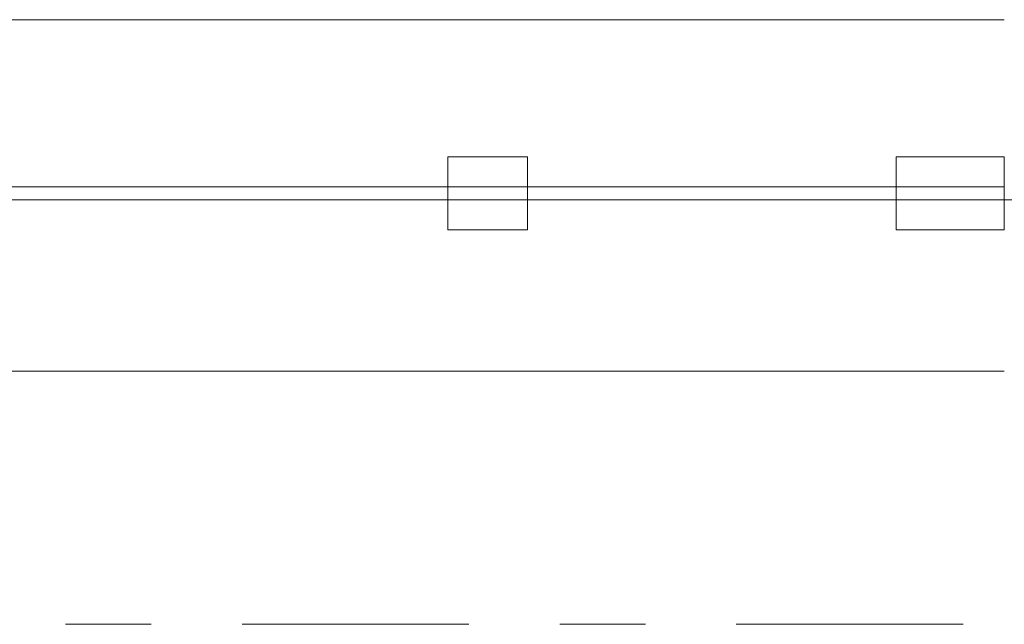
# Model space of a CAD drawing. Header units: metres. Extents: x -3.6 to 84.5, y -11 to 16.8.
# Tile 66 of 228: x 13.125 to 14.273, y 13.15 to 13.855. Entities that reach past the tile are written whole.
import ezdxf

# ---------------------------------------------------------------- set-up
doc = ezdxf.new("R2010")
doc.units = ezdxf.units.M
doc.header["$MEASUREMENT"] = 0
doc.linetypes.add('Strichlinie doppelt', pattern=[0.546806, 0.264583, -0.105833, 0.070556, -0.105833])
for name, color, linetype in [('451 - Universal.Achsen Raster', 7, 'Continuous'), ('604 - Struktur.Wand Aussen', 7, 'Continuous'), ('610 - Struktur.Treppe_ Rampe', 7, 'Continuous'), ('613 - Struktur.Fassade', 7, 'Continuous')]:
    doc.layers.add(name, color=color, linetype=linetype)

msp = doc.modelspace()

# ---------------------------------------------------------------- linework, layer by layer
at = {"layer": '451 - Universal.Achsen Raster', "color": 160, "linetype": 'Strichlinie doppelt', "lineweight": 9, "true_color": 0x3232ff}
msp.add_line((64.935, 13.15), (-3.175, 13.15), dxfattribs=at)
at = {"layer": '604 - Struktur.Wand Aussen', "color": 7, "linetype": 'Continuous', "lineweight": 13}
for p, q in [((14.273, 13.855), (11.975, 13.855)), ((11.975, 13.445), (14.273, 13.445))]:
    msp.add_line(p, q, dxfattribs=at)
at = {"layer": '610 - Struktur.Treppe_ Rampe', "color": 7, "linetype": 'Continuous', "lineweight": 18}
msp.add_line((14.84, 13.645), (11.41, 13.645), dxfattribs=at)
at = {"layer": '610 - Struktur.Treppe_ Rampe', "color": 7, "linetype": 'Continuous', "lineweight": 13}
msp.add_line((14.84, 13.645), (11.41, 13.645), dxfattribs=at)
at = {"layer": '613 - Struktur.Fassade', "color": 7, "linetype": 'Continuous', "lineweight": 13}
for p, q in [((13.6255, 13.66), (12.6225, 13.66)), ((13.6705, 13.66), (13.6255, 13.66)), ((14.273, 13.66), (13.6705, 13.66))]:
    msp.add_line(p, q, dxfattribs=at)
at = {"layer": '613 - Struktur.Fassade', "color": 7, "linetype": 'Continuous', "lineweight": 13, "flags": 128}
for points in [[(13.624, 13.695), (13.717, 13.695), (13.717, 13.61), (13.624, 13.61)], [(14.273, 13.695), (14.147, 13.695), (14.147, 13.61), (14.273, 13.61)]]:
    msp.add_lwpolyline(points, close=True, dxfattribs=at)

doc.saveas('drawing.dxf')
